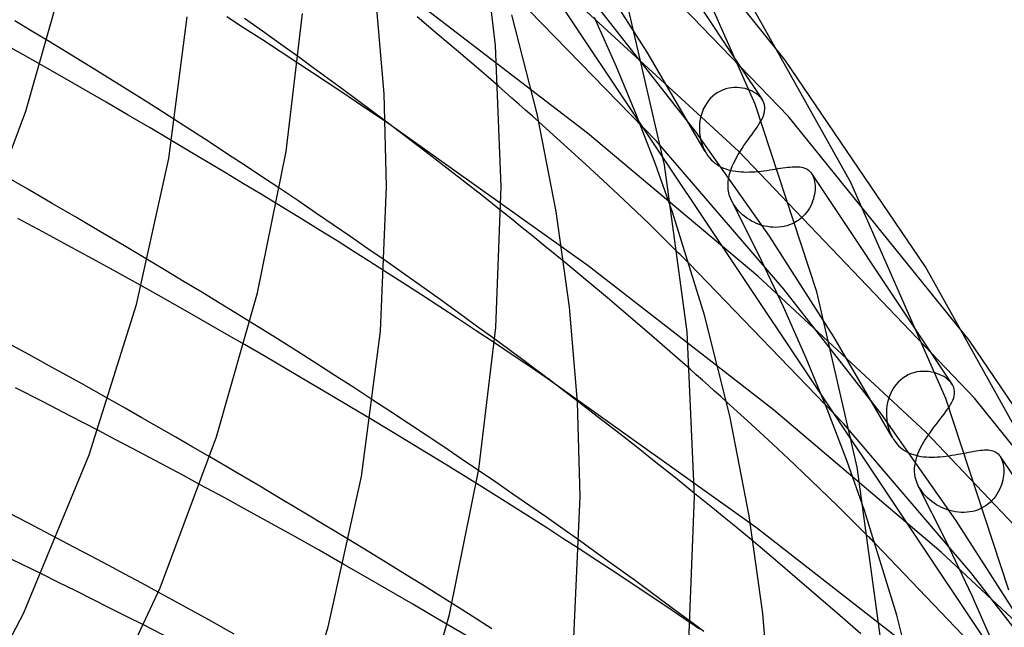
# Model space of a CAD drawing. Header units: millimetres. Extents: x -374 to 374, y -188 to 321.
# Tile 108 of 112: x 226 to 260, y 149 to 170. Entities that reach past the tile are written whole.
import ezdxf

# ---------------------------------------------------------------- set-up
doc = ezdxf.new("R2010")
doc.units = ezdxf.units.MM
doc.layers.add('HIDDEN', color=7, linetype='Continuous')
doc.layers.add('THICK', color=7, linetype='Continuous')

msp = doc.modelspace()

# ---------------------------------------------------------------- linework, layer by layer
at = {"layer": 'HIDDEN'}
for p, q in [((215.435, 214.573), (328.719, 44.672)), ((252.665, 168.53), (247.04, 175.513)), ((252.761, 166.573), (244.523, 175.128)), ((246.996, 174.449), (251.107, 168.284)), ((247.849, 168.813), (245.608, 172.291)), ((248.168, 165.7), (242.801, 171.217)), ((245.761, 165.984), (239.191, 171.026)), ((251.029, 165.356), (245.293, 170.624)), ((249.538, 166.031), (246.065, 170.457)), ((226.346, 169.555), (225.768, 169.902)), ((233.794, 169.638), (233.173, 170.037)), ((234.421, 169.538), (233.794, 169.983)), ((240.542, 169.427), (239.812, 170.038)), ((246.772, 168.3), (246.007, 170.023)), ((226.908, 169.214), (226.346, 169.555)), ((234.414, 169.238), (233.794, 169.638)), ((235.048, 169.091), (234.421, 169.538)), ((235.033, 168.835), (234.414, 169.238)), ((241.255, 168.824), (240.542, 169.427)), ((226.051, 168.73), (225.444, 169.071)), ((235.65, 168.431), (235.033, 168.835)), ((235.672, 168.641), (235.048, 169.091)), ((241.956, 168.223), (241.255, 168.824)), ((249.867, 165.345), (247.849, 168.813)), ((226.666, 168.382), (226.051, 168.73)), ((242.651, 167.621), (241.956, 168.223)), ((247.471, 166.607), (246.772, 168.3)), ((250.308, 167.402), (250.221, 167.344)), ((250.4, 167.452), (250.308, 167.402)), ((250.494, 167.494), (250.4, 167.452)), ((250.592, 167.527), (250.494, 167.494)), ((250.69, 167.551), (250.592, 167.527)), ((250.788, 167.567), (250.69, 167.551)), ((250.886, 167.576), (250.788, 167.567)), ((250.984, 167.576), (250.886, 167.576)), ((251.079, 167.57), (250.984, 167.576)), ((251.173, 167.556), (251.079, 167.57)), ((251.263, 167.537), (251.173, 167.556)), ((251.35, 167.511), (251.263, 167.537)), ((251.433, 167.481), (251.35, 167.511)), ((251.511, 167.445), (251.433, 167.481)), ((251.584, 167.405), (251.511, 167.445)), ((251.652, 167.361), (251.584, 167.405)), ((249.924, 167.033), (249.866, 166.94)), ((249.989, 167.121), (249.924, 167.033)), ((250.06, 167.202), (249.989, 167.121)), ((250.138, 167.277), (250.06, 167.202)), ((250.221, 167.344), (250.138, 167.277)), ((251.714, 167.314), (251.652, 167.361)), ((251.769, 167.264), (251.714, 167.314)), ((251.818, 167.211), (251.769, 167.264)), ((251.86, 167.155), (251.818, 167.211)), ((249.772, 166.74), (249.736, 166.634)), ((249.816, 166.842), (249.772, 166.74)), ((249.866, 166.94), (249.816, 166.842)), ((231.976, 166.051), (231.361, 166.447)), ((239.399, 165.88), (238.705, 166.405)), ((245.787, 161.35), (238.705, 166.388)), ((244.818, 165.697), (244.066, 166.373)), ((248.129, 164.895), (247.471, 166.607)), ((249.687, 166.418), (249.674, 166.307)), ((249.708, 166.527), (249.687, 166.418)), ((249.736, 166.634), (249.708, 166.527)), ((251.732, 166.27), (251.781, 166.349)), ((251.781, 166.349), (251.825, 166.426)), ((259.084, 158.756), (252.761, 166.573)), ((232.589, 165.653), (231.976, 166.051)), ((252.113, 162.382), (249.538, 166.031)), ((249.674, 166.307), (249.667, 166.196)), ((249.667, 166.196), (249.668, 166.085)), ((249.668, 166.085), (249.675, 165.975)), ((251.496, 165.929), (251.56, 166.018)), ((251.56, 166.018), (251.621, 166.105)), ((251.621, 166.105), (251.679, 166.189)), ((251.679, 166.189), (251.732, 166.27)), ((231.891, 165.336), (231.247, 165.719)), ((240.081, 165.359), (239.399, 165.88)), ((245.563, 165.019), (244.818, 165.697)), ((251.701, 160.994), (245.761, 165.984)), ((252.614, 160.542), (248.168, 165.7)), ((249.675, 165.975), (249.69, 165.866)), ((249.69, 165.866), (249.711, 165.758)), ((249.711, 165.758), (249.739, 165.651)), ((251.292, 165.645), (251.361, 165.742)), ((251.361, 165.742), (251.429, 165.837)), ((251.429, 165.837), (251.496, 165.929)), ((232.525, 164.958), (231.891, 165.336)), ((233.201, 165.254), (232.589, 165.653)), ((240.751, 164.843), (240.081, 165.359)), ((249.739, 165.651), (249.774, 165.546)), ((249.774, 165.546), (249.816, 165.445)), ((249.816, 165.445), (249.864, 165.35)), ((249.864, 165.35), (249.911, 165.27)), ((251.026, 165.24), (251.09, 165.344)), ((259.268, 156.729), (251.029, 165.356)), ((251.09, 165.344), (251.155, 165.445)), ((251.155, 165.445), (251.223, 165.546)), ((251.223, 165.546), (251.292, 165.645)), ((233.81, 164.853), (233.201, 165.254)), ((246.299, 164.339), (245.563, 165.019)), ((249.911, 165.27), (249.963, 165.194)), ((249.963, 165.194), (250.019, 165.123)), ((250.019, 165.123), (250.079, 165.056)), ((250.079, 165.056), (250.143, 164.994)), ((250.143, 164.994), (250.211, 164.938)), ((250.859, 164.929), (250.91, 165.032)), ((250.91, 165.032), (250.966, 165.136)), ((250.966, 165.136), (251.026, 165.24)), ((233.147, 164.585), (232.525, 164.958)), ((234.416, 164.452), (233.81, 164.853)), ((241.418, 164.324), (240.751, 164.843)), ((248.726, 163.222), (248.129, 164.895)), ((250.211, 164.938), (250.282, 164.887)), ((250.282, 164.887), (250.356, 164.841)), ((250.356, 164.841), (250.432, 164.8)), ((250.432, 164.8), (250.51, 164.764)), ((250.51, 164.764), (250.591, 164.733)), ((250.591, 164.733), (250.673, 164.707)), ((250.673, 164.707), (250.758, 164.684)), ((250.739, 164.62), (250.773, 164.722)), ((250.758, 164.684), (250.846, 164.665)), ((250.773, 164.722), (250.813, 164.825)), ((250.813, 164.825), (250.859, 164.929)), ((250.846, 164.665), (250.935, 164.65)), ((250.935, 164.65), (251.027, 164.639)), ((251.027, 164.639), (251.122, 164.631)), ((251.122, 164.631), (251.218, 164.627)), ((251.218, 164.627), (251.316, 164.625)), ((251.316, 164.625), (251.416, 164.627)), ((251.416, 164.627), (251.516, 164.631)), ((251.516, 164.631), (251.616, 164.638)), ((251.616, 164.638), (251.718, 164.647)), ((251.718, 164.647), (251.819, 164.658)), ((251.819, 164.658), (251.921, 164.67)), ((251.921, 164.67), (252.022, 164.684)), ((252.022, 164.684), (252.121, 164.698)), ((252.121, 164.698), (252.218, 164.713)), ((252.218, 164.713), (252.313, 164.728)), ((252.313, 164.728), (252.406, 164.743)), ((252.406, 164.743), (252.497, 164.758)), ((252.497, 164.758), (252.585, 164.771)), ((252.585, 164.771), (252.67, 164.783)), ((252.67, 164.783), (252.751, 164.793)), ((252.751, 164.793), (252.829, 164.801)), ((252.829, 164.801), (252.904, 164.808)), ((252.904, 164.808), (252.975, 164.811)), ((252.975, 164.811), (253.044, 164.812)), ((253.044, 164.812), (253.109, 164.81)), ((253.109, 164.81), (253.171, 164.805)), ((253.171, 164.805), (253.229, 164.796)), ((253.229, 164.796), (253.284, 164.783)), ((253.284, 164.783), (253.336, 164.766)), ((253.336, 164.766), (253.385, 164.746)), ((253.385, 164.746), (253.43, 164.721)), ((253.43, 164.721), (253.473, 164.691)), ((253.473, 164.691), (253.511, 164.657)), ((253.511, 164.657), (253.547, 164.619)), ((233.755, 164.219), (233.147, 164.585)), ((235.018, 164.05), (234.416, 164.452)), ((242.083, 163.801), (241.418, 164.324)), ((247.031, 163.654), (246.299, 164.339)), ((250.668, 164.219), (250.675, 164.318)), ((250.675, 164.318), (250.69, 164.417)), ((250.69, 164.417), (250.711, 164.518)), ((250.711, 164.518), (250.739, 164.62)), ((253.547, 164.619), (253.579, 164.576)), ((253.579, 164.576), (253.585, 164.568)), ((253.581, 164.574), (257.482, 158.722)), ((253.585, 164.568), (253.59, 164.559)), ((253.59, 164.559), (253.595, 164.551)), ((253.595, 164.551), (253.6, 164.543)), ((253.6, 164.543), (253.605, 164.534)), ((253.605, 164.534), (253.61, 164.525)), ((253.61, 164.525), (253.635, 164.472)), ((253.635, 164.472), (253.657, 164.416)), ((253.657, 164.416), (253.674, 164.355)), ((253.674, 164.355), (253.688, 164.29)), ((253.688, 164.29), (253.698, 164.222)), ((234.346, 163.862), (233.755, 164.219)), ((250.668, 164.114), (250.668, 164.219)), ((250.676, 164.01), (250.668, 164.114)), ((250.694, 163.905), (250.676, 164.01)), ((253.703, 164.002), (253.695, 163.925)), ((253.698, 164.222), (253.704, 164.152)), ((253.705, 164.078), (253.703, 164.002)), ((253.704, 164.152), (253.705, 164.078)), ((234.918, 163.514), (234.346, 163.862)), ((242.744, 163.275), (242.083, 163.801)), ((247.897, 162.824), (247.031, 163.654)), ((250.721, 163.8), (250.694, 163.905)), ((250.759, 163.694), (250.721, 163.8)), ((250.808, 163.588), (250.759, 163.694)), ((253.619, 163.605), (253.588, 163.525)), ((253.645, 163.686), (253.619, 163.605)), ((253.667, 163.766), (253.645, 163.686)), ((253.683, 163.846), (253.667, 163.766)), ((253.695, 163.925), (253.683, 163.846)), ((250.856, 163.503), (250.808, 163.588)), ((251.73, 161.761), (250.809, 163.587)), ((250.911, 163.421), (250.856, 163.503)), ((250.97, 163.343), (250.911, 163.421)), ((251.034, 163.269), (250.97, 163.343)), ((251.103, 163.199), (251.034, 163.269)), ((253.462, 163.292), (253.409, 163.218)), ((253.509, 163.368), (253.462, 163.292)), ((253.551, 163.446), (253.509, 163.368)), ((253.588, 163.525), (253.551, 163.446)), ((251.174, 163.134), (251.103, 163.199)), ((251.249, 163.073), (251.174, 163.134)), ((251.326, 163.017), (251.249, 163.073)), ((251.406, 162.965), (251.326, 163.017)), ((251.489, 162.916), (251.406, 162.965)), ((251.576, 162.871), (251.489, 162.916)), ((253.07, 162.905), (252.987, 162.856)), ((253.147, 162.959), (253.07, 162.905)), ((253.22, 163.017), (253.147, 162.959)), ((253.288, 163.08), (253.22, 163.017)), ((253.351, 163.147), (253.288, 163.08)), ((253.409, 163.218), (253.351, 163.147)), ((248.93, 161.81), (247.897, 162.824)), ((251.664, 162.831), (251.576, 162.871)), ((251.756, 162.796), (251.664, 162.831)), ((251.849, 162.765), (251.756, 162.796)), ((251.944, 162.739), (251.849, 162.765)), ((252.041, 162.719), (251.944, 162.739)), ((252.138, 162.705), (252.041, 162.719)), ((252.236, 162.696), (252.138, 162.705)), ((252.334, 162.694), (252.236, 162.696)), ((252.433, 162.697), (252.334, 162.694)), ((252.53, 162.708), (252.433, 162.697)), ((252.627, 162.725), (252.53, 162.708)), ((252.721, 162.748), (252.627, 162.725)), ((252.812, 162.778), (252.721, 162.748)), ((252.901, 162.814), (252.812, 162.778)), ((252.987, 162.856), (252.901, 162.814)), ((254.365, 158.875), (252.113, 162.382)), ((231.056, 161.176), (230.412, 161.562)), ((239.336, 161.084), (238.693, 161.536)), ((252.599, 159.925), (251.73, 161.761)), ((245.705, 160.862), (244.936, 161.499)), ((252.256, 156.325), (245.787, 161.35)), ((254.701, 155.849), (249.311, 161.432)), ((231.684, 160.797), (231.056, 161.176)), ((239.32, 160.757), (238.676, 161.171)), ((239.978, 160.629), (239.336, 161.084)), ((246.458, 160.231), (245.705, 160.862)), ((257.572, 155.542), (251.701, 160.994)), ((230.773, 160.329), (230.189, 160.656)), ((232.294, 160.428), (231.684, 160.797)), ((239.963, 160.341), (239.32, 160.757)), ((240.619, 160.171), (239.978, 160.629)), ((256.02, 156.172), (252.614, 160.542)), ((231.366, 159.994), (230.773, 160.329)), ((232.884, 160.069), (232.294, 160.428)), ((240.605, 159.923), (239.963, 160.341)), ((241.257, 159.712), (240.619, 160.171)), ((247.192, 159.609), (246.458, 160.231)), ((231.964, 159.654), (231.366, 159.994)), ((233.451, 159.722), (232.884, 160.069)), ((241.243, 159.504), (240.605, 159.923)), ((253.397, 158.124), (252.599, 159.925)), ((232.568, 159.308), (231.964, 159.654)), ((233.993, 159.389), (233.451, 159.722)), ((241.879, 159.083), (241.243, 159.504)), ((241.892, 159.251), (241.257, 159.712)), ((247.916, 158.987), (247.192, 159.609)), ((233.175, 158.959), (232.568, 159.308)), ((242.522, 158.789), (241.892, 159.251)), ((233.784, 158.607), (233.175, 158.959)), ((242.511, 158.662), (241.879, 159.083)), ((248.633, 158.364), (247.916, 158.987)), ((256.398, 155.374), (254.365, 158.875)), ((249.345, 157.739), (248.633, 158.364)), ((254.128, 156.35), (253.397, 158.124)), ((256.769, 157.433), (256.682, 157.364)), ((256.861, 157.494), (256.769, 157.433)), ((256.956, 157.545), (256.861, 157.494)), ((257.056, 157.588), (256.956, 157.545)), ((257.157, 157.621), (257.056, 157.588)), ((257.261, 157.646), (257.157, 157.621)), ((257.364, 157.662), (257.261, 157.646)), ((257.467, 157.669), (257.364, 157.662)), ((257.568, 157.668), (257.467, 157.669)), ((257.668, 157.66), (257.568, 157.668)), ((257.766, 157.645), (257.668, 157.66)), ((257.861, 157.624), (257.766, 157.645)), ((257.951, 157.596), (257.861, 157.624)), ((258.038, 157.564), (257.951, 157.596)), ((258.119, 157.526), (258.038, 157.564)), ((258.196, 157.484), (258.119, 157.526)), ((258.266, 157.438), (258.196, 157.484)), ((258.331, 157.389), (258.266, 157.438)), ((251.66, 152.206), (244.475, 157.336)), ((256.458, 157.11), (256.398, 157.013)), ((256.526, 157.201), (256.458, 157.11)), ((256.6, 157.286), (256.526, 157.201)), ((256.682, 157.364), (256.6, 157.286)), ((258.388, 157.336), (258.331, 157.389)), ((258.438, 157.282), (258.388, 157.336)), ((258.481, 157.225), (258.438, 157.282)), ((256.3, 156.803), (256.264, 156.693)), ((256.345, 156.91), (256.3, 156.803)), ((256.398, 157.013), (256.345, 156.91)), ((265.503, 148.983), (259.268, 156.729)), ((229.624, 156.384), (229.043, 156.712)), ((230.21, 156.05), (229.624, 156.384)), ((238.897, 156.259), (238.273, 156.668)), ((246.1, 156.096), (245.407, 156.629)), ((251.345, 155.941), (250.622, 156.598)), ((256.214, 156.466), (256.2, 156.351)), ((256.235, 156.581), (256.214, 156.466)), ((256.264, 156.693), (256.235, 156.581)), ((258.33, 156.345), (258.383, 156.424)), ((230.8, 155.711), (230.21, 156.05)), ((239.518, 155.849), (238.897, 156.259)), ((246.785, 155.566), (246.1, 156.096)), ((258.106, 151.363), (252.256, 156.325)), ((254.813, 154.558), (254.128, 156.35)), ((258.619, 152.472), (256.02, 156.172)), ((256.2, 156.351), (256.194, 156.235)), ((256.194, 156.235), (256.196, 156.119)), ((256.196, 156.119), (256.206, 155.987)), ((258.074, 156.003), (258.143, 156.092)), ((258.143, 156.092), (258.21, 156.179)), ((258.21, 156.179), (258.272, 156.264)), ((258.272, 156.264), (258.33, 156.345)), ((231.393, 155.369), (230.8, 155.711)), ((238.859, 155.603), (238.185, 156.009)), ((240.135, 155.439), (239.518, 155.849)), ((252.062, 155.281), (251.345, 155.941)), ((259.14, 150.652), (254.701, 155.849)), ((256.206, 155.987), (256.226, 155.856)), ((256.226, 155.856), (256.256, 155.729)), ((256.256, 155.729), (256.294, 155.606)), ((257.779, 155.617), (257.853, 155.717)), ((257.853, 155.717), (257.928, 155.815)), ((257.928, 155.815), (258.002, 155.91)), ((258.002, 155.91), (258.074, 156.003)), ((229.276, 155.295), (228.672, 155.612)), ((231.988, 155.025), (231.393, 155.369)), ((239.514, 155.207), (238.859, 155.603)), ((240.749, 155.028), (240.135, 155.439)), ((247.469, 155.03), (246.785, 155.566)), ((256.294, 155.606), (256.34, 155.489)), ((256.34, 155.489), (256.395, 155.378)), ((256.395, 155.378), (256.444, 155.295)), ((257.567, 155.309), (257.635, 155.413)), ((265.775, 146.884), (257.572, 155.542)), ((257.635, 155.413), (257.706, 155.515)), ((257.706, 155.515), (257.779, 155.617)), ((229.877, 154.978), (229.276, 155.295)), ((232.581, 154.679), (231.988, 155.025)), ((240.147, 154.823), (239.514, 155.207)), ((241.357, 154.618), (240.749, 155.028)), ((248.15, 154.492), (247.469, 155.03)), ((252.771, 154.621), (252.062, 155.281)), ((256.444, 155.295), (256.498, 155.216)), ((256.498, 155.216), (256.558, 155.142)), ((256.558, 155.142), (256.621, 155.074)), ((256.621, 155.074), (256.687, 155.012)), ((256.687, 155.012), (256.756, 154.956)), ((257.388, 154.994), (257.442, 155.099)), ((257.442, 155.099), (257.502, 155.204)), ((257.502, 155.204), (257.567, 155.309)), ((230.475, 154.661), (229.877, 154.978)), ((231.068, 154.345), (230.475, 154.661)), ((240.755, 154.451), (240.147, 154.823)), ((256.756, 154.956), (256.828, 154.907)), ((256.828, 154.907), (256.902, 154.863)), ((256.902, 154.863), (256.978, 154.824)), ((256.978, 154.824), (257.056, 154.791)), ((257.056, 154.791), (257.136, 154.762)), ((257.136, 154.762), (257.219, 154.738)), ((257.219, 154.738), (257.305, 154.717)), ((257.229, 154.582), (257.259, 154.684)), ((257.259, 154.684), (257.296, 154.787)), ((257.296, 154.787), (257.339, 154.89)), ((257.305, 154.717), (257.393, 154.701)), ((257.339, 154.89), (257.388, 154.994)), ((257.393, 154.701), (257.484, 154.688)), ((257.484, 154.688), (257.577, 154.68)), ((257.577, 154.68), (257.673, 154.674)), ((257.673, 154.674), (257.77, 154.673)), ((257.77, 154.673), (257.869, 154.674)), ((257.869, 154.674), (257.969, 154.679)), ((257.969, 154.679), (258.07, 154.686)), ((258.07, 154.686), (258.173, 154.696)), ((258.173, 154.696), (258.276, 154.708)), ((258.276, 154.708), (258.38, 154.723)), ((258.38, 154.723), (258.482, 154.739)), ((258.482, 154.739), (258.584, 154.756)), ((258.584, 154.756), (258.684, 154.774)), ((258.684, 154.774), (258.783, 154.793)), ((258.783, 154.793), (258.88, 154.811)), ((258.88, 154.811), (258.975, 154.83)), ((258.975, 154.83), (259.067, 154.848)), ((259.067, 154.848), (259.155, 154.865)), ((259.155, 154.865), (259.241, 154.88)), ((259.241, 154.88), (259.323, 154.894)), ((259.323, 154.894), (259.402, 154.906)), ((259.402, 154.906), (259.478, 154.915)), ((259.478, 154.915), (259.551, 154.922)), ((259.551, 154.922), (259.62, 154.926)), ((259.62, 154.926), (259.685, 154.927)), ((259.685, 154.927), (259.748, 154.924)), ((259.748, 154.924), (259.807, 154.917)), ((259.807, 154.917), (259.862, 154.907)), ((259.862, 154.907), (259.915, 154.892)), ((259.915, 154.892), (259.964, 154.873)), ((259.964, 154.873), (260.01, 154.849)), ((260.01, 154.849), (260.052, 154.821)), ((260.052, 154.821), (260.092, 154.787)), ((260.092, 154.787), (260.128, 154.748)), ((260.128, 154.748), (260.161, 154.705)), ((260.161, 154.705), (260.166, 154.697)), ((260.163, 154.702), (263.842, 149.183)), ((260.166, 154.697), (260.172, 154.688)), ((260.172, 154.688), (260.177, 154.68)), ((260.177, 154.68), (260.182, 154.671)), ((260.182, 154.671), (260.187, 154.663)), ((260.187, 154.663), (260.192, 154.654)), ((231.658, 154.029), (231.068, 154.345)), ((241.335, 154.094), (240.755, 154.451)), ((241.96, 154.209), (241.357, 154.618)), ((248.828, 153.951), (248.15, 154.492)), ((253.549, 153.88), (252.771, 154.621)), ((255.431, 152.814), (254.813, 154.558)), ((257.181, 154.281), (257.189, 154.38)), ((257.189, 154.38), (257.205, 154.481)), ((257.205, 154.481), (257.229, 154.582)), ((260.192, 154.654), (260.217, 154.601)), ((260.217, 154.601), (260.239, 154.543)), ((260.239, 154.543), (260.257, 154.481)), ((260.257, 154.481), (260.272, 154.415)), ((260.272, 154.415), (260.282, 154.346)), ((260.282, 154.346), (260.288, 154.273)), ((232.244, 153.713), (231.658, 154.029)), ((241.886, 153.754), (241.335, 154.094)), ((257.18, 154.178), (257.181, 154.281)), ((257.188, 154.075), (257.18, 154.178)), ((257.204, 153.972), (257.188, 154.075)), ((257.231, 153.867), (257.204, 153.972)), ((260.282, 154.039), (260.271, 153.958)), ((260.289, 154.119), (260.282, 154.039)), ((260.288, 154.273), (260.291, 154.198)), ((260.291, 154.198), (260.289, 154.119)), ((249.5, 153.41), (248.828, 153.951)), ((254.497, 152.957), (253.549, 153.88)), ((257.269, 153.762), (257.231, 153.867)), ((257.318, 153.655), (257.269, 153.762)), ((257.369, 153.567), (257.318, 153.655)), ((258.282, 151.746), (257.319, 153.655)), ((260.209, 153.708), (260.178, 153.625)), ((260.235, 153.792), (260.209, 153.708)), ((260.255, 153.875), (260.235, 153.792)), ((260.271, 153.958), (260.255, 153.875)), ((257.426, 153.481), (257.369, 153.567)), ((257.49, 153.399), (257.426, 153.481)), ((257.558, 153.323), (257.49, 153.399)), ((257.63, 153.251), (257.558, 153.323)), ((260.002, 153.305), (259.944, 153.231)), ((260.054, 153.382), (260.002, 153.305)), ((260.101, 153.462), (260.054, 153.382)), ((260.142, 153.543), (260.101, 153.462)), ((260.178, 153.625), (260.142, 153.543)), ((255.57, 151.894), (254.497, 152.957)), ((257.705, 153.184), (257.63, 153.251)), ((257.783, 153.121), (257.705, 153.184)), ((257.864, 153.064), (257.783, 153.121)), ((257.947, 153.011), (257.864, 153.064)), ((258.034, 152.961), (257.947, 153.011)), ((258.123, 152.916), (258.034, 152.961)), ((259.66, 152.974), (259.577, 152.923)), ((259.738, 153.031), (259.66, 152.974)), ((259.812, 153.093), (259.738, 153.031)), ((259.88, 153.16), (259.812, 153.093)), ((259.944, 153.231), (259.88, 153.16)), ((258.216, 152.876), (258.123, 152.916)), ((258.31, 152.84), (258.216, 152.876)), ((258.407, 152.81), (258.31, 152.84)), ((258.506, 152.784), (258.407, 152.81)), ((258.605, 152.765), (258.506, 152.784)), ((258.706, 152.751), (258.605, 152.765)), ((258.807, 152.744), (258.706, 152.751)), ((258.908, 152.743), (258.807, 152.744)), ((259.009, 152.748), (258.908, 152.743)), ((259.11, 152.76), (259.009, 152.748)), ((259.208, 152.78), (259.11, 152.76)), ((259.304, 152.805), (259.208, 152.78)), ((259.398, 152.838), (259.304, 152.805)), ((259.489, 152.877), (259.398, 152.838)), ((259.577, 152.923), (259.489, 152.877)), ((260.882, 148.934), (258.619, 152.472)), ((258.223, 147.09), (251.66, 152.206)), ((227.837, 151.532), (227.237, 151.848)), ((238.129, 151.368), (237.441, 151.787)), ((246.135, 151.291), (245.481, 151.759)), ((252.327, 151.074), (251.552, 151.724)), ((261.198, 146.033), (255.815, 151.649)), ((259.19, 149.828), (258.282, 151.746)), ((228.434, 151.216), (227.837, 151.532)), ((238.787, 150.965), (238.129, 151.368)), ((246.127, 151.042), (245.472, 151.47)), ((246.787, 150.822), (246.135, 151.291)), ((264.146, 145.694), (258.106, 151.363)), ((229.027, 150.901), (228.434, 151.216)), ((229.616, 150.585), (229.027, 150.901)), ((237.853, 150.588), (237.253, 150.932)), ((239.411, 150.581), (238.787, 150.965)), ((246.78, 150.613), (246.127, 151.042)), ((253.083, 150.432), (252.327, 151.074)), ((227.301, 150.301), (226.701, 150.598)), ((230.201, 150.271), (229.616, 150.585)), ((238.456, 150.24), (237.853, 150.588)), ((239.997, 150.218), (239.411, 150.581)), ((247.429, 150.184), (246.78, 150.613)), ((247.436, 150.351), (246.787, 150.822)), ((262.492, 146.324), (259.14, 150.652)), ((227.9, 150.003), (227.301, 150.301)), ((230.781, 149.957), (230.201, 150.271)), ((239.06, 149.89), (238.456, 150.24)), ((240.542, 149.878), (239.997, 150.218)), ((248.08, 149.879), (247.436, 150.351)), ((253.829, 149.791), (253.083, 150.432)), ((228.498, 149.705), (227.9, 150.003)), ((239.664, 149.538), (239.06, 149.89)), ((241.042, 149.563), (240.542, 149.878)), ((248.074, 149.753), (247.429, 150.184)), ((248.719, 149.408), (248.08, 149.879)), ((229.094, 149.405), (228.498, 149.705)), ((240.266, 149.186), (239.664, 149.538)), ((248.714, 149.323), (248.074, 149.753)), ((254.569, 149.148), (253.829, 149.791)), ((260.022, 147.948), (259.19, 149.828)), ((229.689, 149.105), (229.094, 149.405)), ((240.865, 148.834), (240.266, 149.186)), ((249.349, 148.894), (248.714, 149.323)), ((249.352, 148.937), (248.719, 149.408)), ((230.282, 148.805), (229.689, 149.105)), ((255.302, 148.503), (254.569, 149.148))]:
    msp.add_line(p, q, dxfattribs=at)
at = {"layer": 'THICK'}
for p, q in [((251.61, 166.996), (248.356, 174.363)), ((242.555, 169.037), (241.963, 173.994)), ((226.155, 166.752), (227.547, 171.638)), ((254.951, 164.263), (251.044, 171.252)), ((248.446, 164.874), (247.071, 170.853)), ((238.66, 167.351), (238.389, 170.592)), ((235.238, 165.344), (235.811, 170.154)), ((231.142, 165.102), (231.788, 170.041)), ((244.002, 166.66), (243.124, 170.113)), ((227.809, 168.667), (226.908, 169.214)), ((242.75, 164.12), (242.555, 169.037)), ((228.652, 168.149), (227.809, 168.667)), ((236.166, 168.091), (235.65, 168.431)), ((236.186, 168.268), (235.672, 168.641)), ((257.556, 161.322), (252.665, 168.53)), ((227.426, 167.947), (226.666, 168.382)), ((229.431, 167.667), (228.652, 168.149)), ((236.68, 167.75), (236.166, 168.091)), ((236.697, 167.895), (236.186, 168.268)), ((251.107, 168.284), (251.86, 167.154)), ((228.192, 167.507), (227.426, 167.947)), ((237.191, 167.409), (236.68, 167.75)), ((237.205, 167.522), (236.697, 167.895)), ((228.96, 167.061), (228.192, 167.507)), ((230.135, 167.227), (229.431, 167.667)), ((237.699, 167.068), (237.191, 167.409)), ((237.709, 167.148), (237.205, 167.522)), ((242.889, 167.414), (242.651, 167.621)), ((243.125, 167.206), (242.889, 167.414)), ((229.728, 166.613), (228.96, 167.061)), ((230.76, 166.831), (230.135, 167.227)), ((238.204, 166.728), (237.699, 167.068)), ((238.21, 166.776), (237.709, 167.148)), ((238.75, 164.12), (238.66, 167.351)), ((243.361, 166.998), (243.125, 167.206)), ((251.865, 167.147), (251.86, 167.155)), ((251.871, 167.138), (251.865, 167.147)), ((251.876, 167.13), (251.871, 167.138)), ((251.881, 167.121), (251.876, 167.13)), ((251.886, 167.113), (251.881, 167.121)), ((251.89, 167.104), (251.886, 167.113)), ((251.921, 167.036), (251.89, 167.104)), ((251.942, 166.966), (251.921, 167.036)), ((224.239, 161.627), (226.155, 166.752)), ((231.361, 166.447), (230.76, 166.831)), ((238.705, 166.388), (238.204, 166.728)), ((238.705, 166.405), (238.21, 166.776)), ((243.597, 166.79), (243.361, 166.998)), ((243.832, 166.582), (243.597, 166.79)), ((253.771, 160.442), (251.61, 166.996)), ((251.927, 166.669), (251.945, 166.746)), ((251.953, 166.894), (251.942, 166.966)), ((251.945, 166.746), (251.954, 166.821)), ((251.954, 166.821), (251.953, 166.894)), ((230.491, 166.165), (229.728, 166.613)), ((244.066, 166.373), (243.832, 166.582)), ((244.671, 163.243), (244.002, 166.66)), ((251.825, 166.426), (251.867, 166.509)), ((251.867, 166.509), (251.901, 166.59)), ((251.901, 166.59), (251.927, 166.669)), ((231.247, 165.719), (230.491, 166.165)), ((234.248, 160.408), (235.238, 165.344)), ((230.019, 160.006), (231.142, 165.102)), ((249.24, 159.052), (248.446, 164.874)), ((226.222, 164.025), (225.375, 164.513)), ((227.073, 163.532), (226.222, 164.025)), ((235.647, 163.628), (235.018, 164.05)), ((238.532, 159.074), (238.75, 164.12)), ((242.556, 159.195), (242.75, 164.12)), ((258.269, 156.726), (254.951, 164.263)), ((236.27, 163.207), (235.647, 163.628)), ((227.922, 163.036), (227.073, 163.532)), ((235.664, 163.057), (234.918, 163.514)), ((243.115, 162.979), (242.744, 163.275)), ((226.753, 162.536), (225.873, 163.007)), ((228.764, 162.54), (227.922, 163.036)), ((236.366, 162.625), (235.664, 163.057)), ((236.887, 162.786), (236.27, 163.207)), ((243.483, 162.683), (243.115, 162.979)), ((245.134, 159.905), (244.671, 163.243)), ((249.843, 159.635), (248.726, 163.222)), ((237.018, 162.22), (236.366, 162.625)), ((237.497, 162.367), (236.887, 162.786)), ((243.85, 162.386), (243.483, 162.683)), ((227.623, 162.066), (226.753, 162.536)), ((229.596, 162.048), (228.764, 162.54)), ((237.616, 161.845), (237.018, 162.22)), ((238.099, 161.95), (237.497, 162.367)), ((244.214, 162.09), (243.85, 162.386)), ((228.484, 161.597), (227.623, 162.066)), ((230.412, 161.562), (229.596, 162.048)), ((238.693, 161.536), (238.099, 161.95)), ((244.577, 161.794), (244.214, 162.09)), ((229.335, 161.13), (228.484, 161.597)), ((238.156, 161.503), (237.616, 161.845)), ((244.936, 161.499), (244.577, 161.794)), ((248.993, 161.748), (248.93, 161.81)), ((249.056, 161.686), (248.993, 161.748)), ((249.119, 161.623), (249.056, 161.686)), ((249.183, 161.56), (249.119, 161.623)), ((249.247, 161.496), (249.183, 161.56)), ((238.676, 161.171), (238.156, 161.503)), ((249.311, 161.432), (249.247, 161.496)), ((261.546, 154.164), (257.556, 161.322)), ((230.189, 160.656), (229.335, 161.13)), ((232.816, 155.381), (234.248, 160.408)), ((255.174, 154.322), (253.771, 160.442)), ((228.369, 154.758), (230.019, 160.006)), ((245.409, 156.595), (245.134, 159.905)), ((250.732, 156.112), (249.843, 159.635)), ((234.844, 158.862), (233.993, 159.389)), ((241.967, 154.251), (242.556, 159.195)), ((235.604, 158.385), (234.844, 158.862)), ((237.868, 153.993), (238.532, 159.074)), ((243.013, 158.427), (242.522, 158.789)), ((249.5, 153.295), (249.24, 159.052)), ((226.263, 158.252), (225.33, 158.759)), ((234.534, 158.17), (233.784, 158.607)), ((242.842, 158.441), (242.511, 158.662)), ((243.171, 158.219), (242.842, 158.441)), ((257.482, 158.722), (258.481, 157.224)), ((264.068, 151.391), (259.084, 158.756)), ((227.185, 157.748), (226.263, 158.252)), ((235.281, 157.733), (234.534, 158.17)), ((236.28, 157.956), (235.604, 158.385)), ((243.501, 158.065), (243.013, 158.427)), ((243.5, 157.998), (243.171, 158.219)), ((236.946, 157.529), (236.28, 157.956)), ((243.826, 157.777), (243.5, 157.998)), ((243.985, 157.704), (243.501, 158.065)), ((244.151, 157.556), (243.826, 157.777)), ((228.102, 157.24), (227.185, 157.748)), ((236.023, 157.296), (235.281, 157.733)), ((237.61, 157.1), (236.946, 157.529)), ((244.464, 157.344), (243.985, 157.704)), ((244.475, 157.336), (244.151, 157.556)), ((249.559, 157.549), (249.345, 157.739)), ((249.773, 157.359), (249.559, 157.549)), ((226.76, 156.603), (225.795, 157.098)), ((229.043, 156.712), (228.102, 157.24)), ((236.756, 156.862), (236.023, 157.296)), ((238.273, 156.668), (237.61, 157.1)), ((244.938, 156.986), (244.464, 157.344)), ((249.986, 157.169), (249.773, 157.359)), ((250.199, 156.979), (249.986, 157.169)), ((258.486, 157.216), (258.481, 157.225)), ((258.492, 157.208), (258.486, 157.216)), ((258.497, 157.199), (258.492, 157.208)), ((258.502, 157.191), (258.497, 157.199)), ((258.507, 157.182), (258.502, 157.191)), ((258.512, 157.173), (258.507, 157.182)), ((258.543, 157.105), (258.512, 157.173)), ((258.563, 157.035), (258.543, 157.105)), ((237.478, 156.432), (236.756, 156.862)), ((245.407, 156.629), (244.938, 156.986)), ((250.41, 156.789), (250.199, 156.979)), ((250.622, 156.598), (250.41, 156.789)), ((260.471, 150.031), (258.269, 156.726)), ((258.515, 156.667), (258.543, 156.743)), ((258.543, 156.743), (258.563, 156.818)), ((258.573, 156.964), (258.563, 157.035)), ((258.563, 156.818), (258.573, 156.892)), ((258.573, 156.892), (258.573, 156.964)), ((227.72, 156.108), (226.76, 156.603)), ((238.185, 156.009), (237.478, 156.432)), ((245.5, 153.295), (245.409, 156.595)), ((258.383, 156.424), (258.435, 156.508)), ((258.435, 156.508), (258.479, 156.588)), ((258.479, 156.588), (258.515, 156.667)), ((228.672, 155.612), (227.72, 156.108)), ((251.41, 152.625), (250.732, 156.112)), ((230.845, 150.107), (232.816, 155.381)), ((226.074, 149.215), (228.369, 154.758)), ((233.426, 154.184), (232.581, 154.679)), ((255.984, 148.363), (255.174, 154.322)), ((234.263, 153.69), (233.426, 154.184)), ((236.714, 148.749), (237.868, 153.993)), ((240.949, 149.177), (241.967, 154.251)), ((242.563, 153.797), (241.96, 154.209)), ((233.076, 153.262), (232.244, 153.713)), ((235.087, 153.201), (234.263, 153.69)), ((242.576, 153.324), (241.886, 153.754)), ((243.159, 153.387), (242.563, 153.797)), ((243.199, 152.931), (242.576, 153.324)), ((243.747, 152.979), (243.159, 153.387)), ((245.276, 148.107), (245.5, 153.295)), ((249.3, 148.237), (249.5, 153.295)), ((249.848, 153.127), (249.5, 153.41)), ((233.899, 152.812), (233.076, 153.262)), ((235.895, 152.718), (235.087, 153.201)), ((244.327, 152.574), (243.747, 152.979)), ((250.194, 152.845), (249.848, 153.127)), ((226.224, 152.377), (225.202, 152.906)), ((234.715, 152.362), (233.899, 152.812)), ((236.681, 152.246), (235.895, 152.718)), ((243.77, 152.568), (243.199, 152.931)), ((250.537, 152.564), (250.194, 152.845)), ((251.879, 149.218), (251.41, 152.625)), ((256.562, 149.157), (255.431, 152.814)), ((227.237, 151.848), (226.224, 152.377)), ((235.545, 151.899), (234.715, 152.362)), ((244.338, 152.204), (243.77, 152.568)), ((244.904, 152.168), (244.327, 152.574)), ((250.878, 152.283), (250.537, 152.564)), ((251.217, 152.003), (250.878, 152.283)), ((237.441, 151.787), (236.681, 152.246)), ((244.906, 151.838), (244.338, 152.204)), ((245.481, 151.759), (244.904, 152.168)), ((251.552, 151.724), (251.217, 152.003)), ((236.392, 151.422), (235.545, 151.899)), ((245.472, 151.47), (244.906, 151.838)), ((255.611, 151.854), (255.57, 151.894)), ((255.652, 151.813), (255.611, 151.854)), ((255.692, 151.772), (255.652, 151.813)), ((255.733, 151.731), (255.692, 151.772)), ((255.774, 151.69), (255.733, 151.731)), ((255.815, 151.649), (255.774, 151.69)), ((237.253, 150.932), (236.392, 151.422)), ((226.701, 150.598), (225.645, 151.116)), ((228.298, 144.675), (230.845, 150.107)), ((231.67, 149.472), (230.781, 149.957)), ((241.734, 149.122), (241.042, 149.563)), ((222.996, 143.335), (226.074, 149.215)), ((232.547, 148.99), (231.67, 149.472)), ((239.477, 144.009), (240.949, 149.177)), ((252.157, 145.839), (251.879, 149.218)), ((233.433, 148.497), (232.547, 148.99)), ((241.604, 148.397), (240.865, 148.834)), ((242.423, 148.68), (241.734, 149.122)), ((249.46, 148.818), (249.349, 148.894)), ((249.821, 148.586), (249.352, 148.937)), ((249.571, 148.743), (249.46, 148.818)), ((257.462, 145.564), (256.562, 149.157)), ((231.231, 148.32), (230.282, 148.805)), ((235.018, 143.351), (236.714, 148.749)), ((249.682, 148.667), (249.571, 148.743))]:
    msp.add_line(p, q, dxfattribs=at)

doc.saveas('drawing.dxf')
